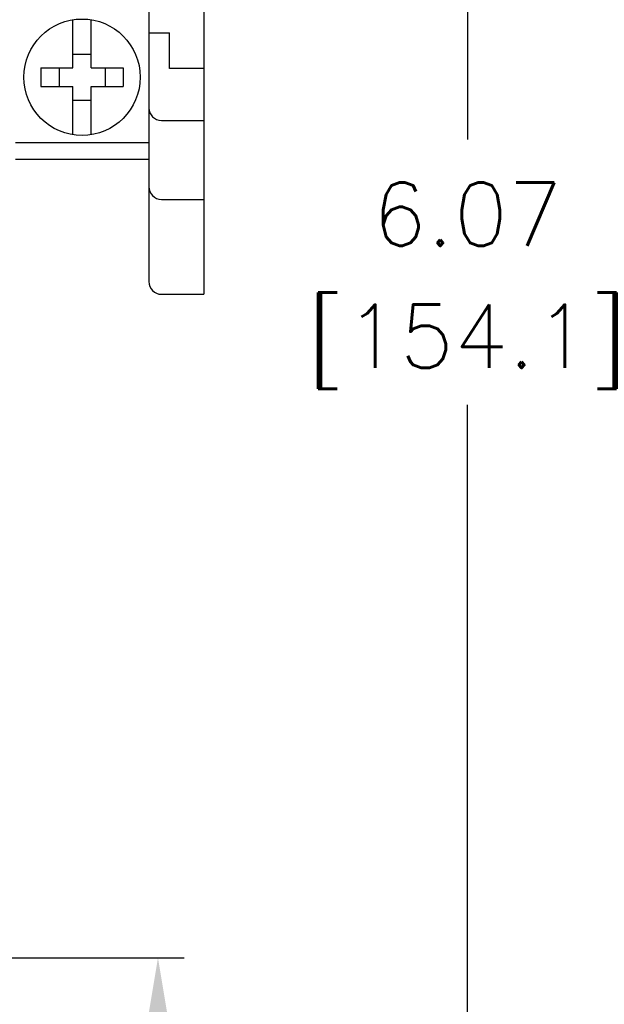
# Model space of a CAD drawing. Extents: x 860.4 to 878.3, y 114.8 to 126.1.
# Tile 6 of 9: x 864.5 to 865.9, y 119 to 121.3. Entities that reach past the tile are written whole.
import ezdxf

# ---------------------------------------------------------------- set-up
doc = ezdxf.new("R2010")
doc.units = 0
doc.header["$LTSCALE"] = 4
doc.header["$MEASUREMENT"] = 0
doc.layers.get('0').update_dxf_attribs({"linetype": 'CONTINUOUS'})
doc.layers.get('DEFPOINTS').update_dxf_attribs({"linetype": 'CONTINUOUS'})
doc.layers.add('dim', color=140, linetype='CONTINUOUS')
doc.layers.add('dim @ 1', color=140, linetype='CONTINUOUS')
doc.styles.get("Standard").update_dxf_attribs({"font": 'romans.shx'})
doc.dimstyles.get("Standard").update_dxf_attribs({"dimtxt": 0.15, "dimasz": 0.15, "dimexe": 0.0625, "dimexo": 0.0625, "dimgap": 0.0625, "dimtad": 0, "dimtih": 1, "dimtoh": 1, "dimzin": 0, "dimdsep": 46, "dimtxsty": 'Standard', "dimcen": 0, "dimadec": 0, "dimazin": 0, "dimtfac": 1, "dimtofl": 0, "dimtmove": 0, "dimatfit": 3, "dimfxl": 0, "dimtolj": 1, "dimtzin": 0, "dimarcsym": 0})

# ---------------------------------------------------------------- blocks, each defined once
blk = doc.blocks.new('*D14')
at = {"layer": 'DEFPOINTS', "color": 0}
for p in [(863.7902, 123.7431), (863.9752, 117.6746), (865.6113, 117.6746)]:
    blk.add_point(p, dxfattribs=at)
at = {"layer": 'dim', "color": 0, "lineweight": -2}
for p, q in [((863.8527, 123.7431), (865.6738, 123.7431)), ((865.6113, 123.5931), (865.6113, 121.0232)), ((865.6113, 117.8246), (865.6113, 120.3946)), ((864.0377, 117.6746), (865.6738, 117.6746))]:
    blk.add_line(p, q, dxfattribs=at)
at = {"layer": 'dim', "color": 0}
for points in [[(865.5863, 123.5931), (865.6363, 123.5931), (865.6113, 123.7431)], [(865.5863, 117.8246), (865.6363, 117.8246), (865.6113, 117.6746)]]:
    blk.add_solid(points, dxfattribs=at)
at = {"layer": 'dim', "color": 0, "char_height": 0.15, "attachment_point": 5}
for s, insert in [('\\A1;6.07', (865.6113, 120.8464)), ('\\A1;[154.1]', (865.6113, 120.5321))]:
    blk.add_mtext(s, dxfattribs=dict(at, insert=insert))
blk = doc.blocks.new('*D15')
at = {"layer": 'DEFPOINTS', "color": 0}
for p in [(864.161, 119.0836, 0.08), (863.9752, 117.6746), (864.8777, 117.6746)]:
    blk.add_point(p, dxfattribs=at)
at = {"layer": 'dim', "color": 0, "lineweight": -2}
for p, q in [((864.2235, 119.0836), (864.9402, 119.0836)), ((864.8777, 118.9336), (864.8777, 118.6934)), ((864.8777, 117.8246), (864.8777, 118.0649)), ((864.0377, 117.6746), (864.9402, 117.6746))]:
    blk.add_line(p, q, dxfattribs=at)
at = {"layer": 'dim', "color": 0}
for points in [[(864.8527, 118.9336), (864.9027, 118.9336), (864.8777, 119.0836)], [(864.8527, 117.8246), (864.9027, 117.8246), (864.8777, 117.6746)]]:
    blk.add_solid(points, dxfattribs=at)
at = {"layer": 'dim', "color": 0, "char_height": 0.15, "attachment_point": 5}
for s, insert in [('\\A1;1.41', (864.8777, 118.5166)), ('\\A1;[35.8]', (864.8777, 118.2024))]:
    blk.add_mtext(s, dxfattribs=dict(at, insert=insert))

msp = doc.modelspace()

# ---------------------------------------------------------------- linework, layer by layer
for p, q in [((864.9866, 123.6266), (864.9866, 120.6566)), ((864.8561, 123.5966), (864.8561, 120.6866)), ((864.6757, 121.1931), (864.6757, 121.3073)), ((864.7197, 121.1931), (864.7197, 121.3073)), ((864.8561, 121.2766), (864.9049, 121.2766)), ((864.9049, 121.1916), (864.9049, 121.2766)), ((864.6757, 121.2256), (864.7197, 121.2256)), ((864.6002, 121.1931), (864.6757, 121.1931)), ((864.6002, 121.1931), (864.6002, 121.1491)), ((864.6431, 121.1931), (864.6431, 121.1491)), ((864.7197, 121.1931), (864.7952, 121.1931)), ((864.7522, 121.1931), (864.7522, 121.1491)), ((864.7952, 121.1931), (864.7952, 121.1491)), ((864.9866, 121.1916), (864.9049, 121.1916)), ((864.6002, 121.1491), (864.6757, 121.1491)), ((864.6757, 121.0349), (864.6757, 121.1491)), ((864.7197, 121.0349), (864.7197, 121.1491)), ((864.7197, 121.1491), (864.7952, 121.1491)), ((864.6757, 121.1166), (864.7197, 121.1166)), ((864.8861, 121.0686), (864.9866, 121.0686)), ((864.5401, 121.0166), (864.8561, 121.0166)), ((864.5401, 120.9766), (864.8561, 120.9766)), ((864.8861, 120.8816), (864.9866, 120.8816)), ((864.8861, 120.6566), (864.9866, 120.6566))]:
    msp.add_line(p, q)
msp.add_circle((864.6977, 121.1711), 0.138)
for centre in [(864.8861, 121.0986), (864.8861, 120.9116), (864.8861, 120.6866)]:
    msp.add_arc(centre, 0.03, 180, 270)

# ---------------------------------------------------------------- dimensions: what is measured, and where the dimension line sits
at = {"layer": 'dim @ 1'}
for base, p1, picture, middle in [((865.6113, 117.6746), (863.7902, 123.7431), '*D14', (865.6113, 120.7089)), ((864.8777, 117.6746), (864.161, 119.0836, 0.08), '*D15', (864.8777, 118.3791))]:
    dim = msp.add_linear_dim(base=base, p1=p1, p2=(863.9752, 117.6746), angle=90, dimstyle='Standard', override={"dimscale": 1, "dimpost": '\\X', "dimtix": 0, "dimtofl": 0, "dimtmove": 0, "dimatfit": 3}, dxfattribs=at)
    dim.commit()
    dim.dimension.update_dxf_attribs({"geometry": picture, "text_midpoint": middle})

doc.saveas('drawing.dxf')
